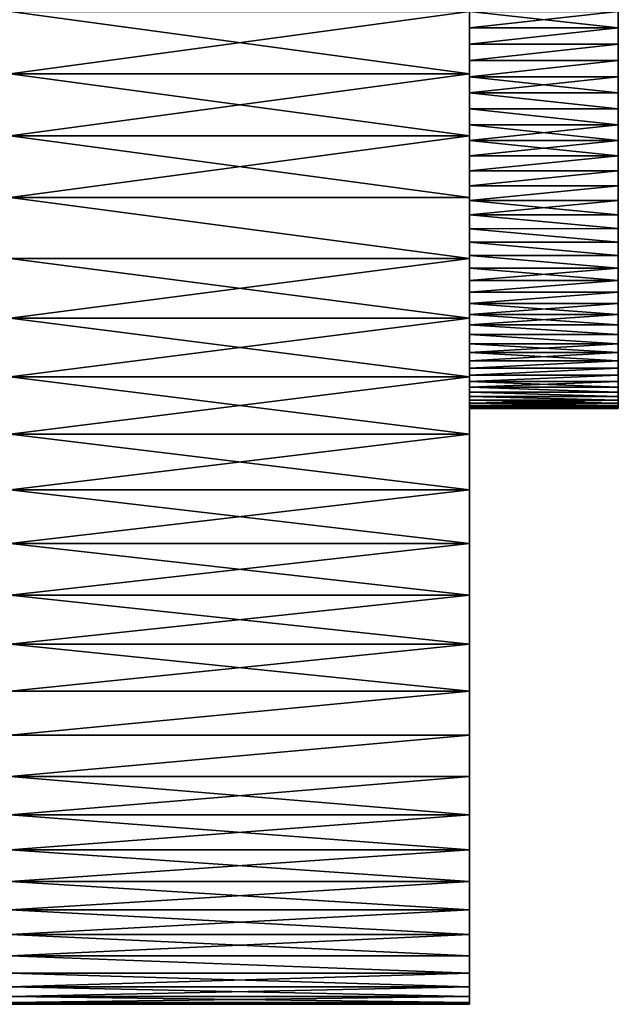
# Model space of a CAD drawing. Header units: metres. Extents: x -28 to 204, y -40 to 40.
# Tile 34 of 42: x 179 to 204, y -40 to 0. Entities that reach past the tile are written whole.
import ezdxf

# ---------------------------------------------------------------- set-up
doc = ezdxf.new("R2010")
doc.units = ezdxf.units.M
doc.layers.add('solid_SIPHO_KOMPL_SW0001', color=7, linetype='CONTINUOUS')

msp = doc.modelspace()

# ---------------------------------------------------------------- linework, layer by layer
at = {"layer": 'solid_SIPHO_KOMPL_SW0001'}
for points in [[(179, -2.511621, 137.921066), (197.5, -2.51411, 137.920837), (197.5, 0, 138)], [(179, -2.511621, 137.921066), (197.5, 0, 138), (179, 0, 138)], [(179, 0, 58), (197.5, 0, 58), (197.5, -2.51411, 58.079166)], [(179, -2.511621, 58.07893), (179, 0, 58), (197.5, -2.51411, 58.079166)], [(197.5, -0.663361, 113.986099), (203.5, -0.663611, 113.986053), (203.5, 0, 114)], [(197.5, -0.663361, 113.986099), (203.5, 0, 114), (197.5, 0, 114)], [(197.5, 0, 82), (203.5, 0, 82), (203.5, -0.663611, 82.013947)], [(197.5, 0, 82), (203.5, -0.663611, 82.013947), (197.5, -0.663361, 82.013901)], [(197.5, 0, 114), (197.5, 0, 138), (197.5, -2.51411, 137.920837)], [(197.5, -1.979393, 82.12291), (197.5, -2.51411, 58.079166), (197.5, 0, 58)], [(197.5, -1.323159, 82.054871), (197.5, -1.979393, 82.12291), (197.5, 0, 58)], [(197.5, -0.663361, 82.013901), (197.5, -1.323159, 82.054871), (197.5, 0, 58)], [(197.5, 0, 82), (197.5, -0.663361, 82.013901), (197.5, 0, 58)], [(203.5, -0.663611, 113.986053), (203.5, 0, 82), (203.5, 0, 114)], [(203.5, -0.663611, 113.986053), (203.5, -0.663611, 82.013947), (203.5, 0, 82)], [(197.5, -0.663361, 113.986099), (197.5, 0, 114), (197.5, -2.51411, 137.920837)], [(197.5, -0.663361, 82.013901), (203.5, -0.663611, 82.013947), (197.5, -1.323159, 82.054871)], [(197.5, -1.323159, 113.945129), (203.5, -0.663611, 113.986053), (197.5, -0.663361, 113.986099)], [(197.5, -1.323159, 113.945129), (197.5, -0.663361, 113.986099), (197.5, -2.51411, 137.920837)], [(197.5, -1.323159, 82.054871), (203.5, -0.663611, 82.013947), (203.5, -1.323532, 82.054932)], [(197.5, -1.323159, 113.945129), (203.5, -1.323532, 113.945068), (203.5, -0.663611, 113.986053)], [(203.5, -1.323532, 113.945068), (203.5, -1.323532, 82.054932), (203.5, -0.663611, 82.013947)], [(203.5, -0.663611, 113.986053), (203.5, -1.323532, 113.945068), (203.5, -0.663611, 82.013947)], [(197.5, -1.323159, 82.054871), (203.5, -1.323532, 82.054932), (197.5, -1.979393, 82.12291)], [(197.5, -1.979393, 113.87709), (203.5, -1.323532, 113.945068), (197.5, -1.323159, 113.945129)], [(197.5, -1.979393, 113.87709), (197.5, -1.323159, 113.945129), (197.5, -2.51411, 137.920837)], [(197.5, -1.979393, 82.12291), (203.5, -1.323532, 82.054932), (203.5, -1.979763, 82.122963)], [(197.5, -1.979393, 113.87709), (203.5, -1.979763, 113.877037), (203.5, -1.323532, 113.945068)], [(203.5, -1.979763, 113.877037), (203.5, -1.979763, 82.122963), (203.5, -1.323532, 82.054932)], [(203.5, -1.323532, 113.945068), (203.5, -1.979763, 113.877037), (203.5, -1.323532, 82.054932)], [(197.5, -1.979393, 82.12291), (203.5, -1.979763, 82.122963), (197.5, -2.63296, 82.218193)], [(197.5, -2.63296, 113.781807), (203.5, -1.979763, 113.877037), (197.5, -1.979393, 113.87709)], [(197.5, -1.979393, 82.12291), (197.5, -2.63296, 82.218193), (197.5, -2.51411, 58.079166)], [(197.5, -2.63296, 113.781807), (197.5, -1.979393, 113.87709), (197.5, -2.51411, 137.920837)], [(197.5, -2.63296, 82.218193), (203.5, -1.979763, 82.122963), (203.5, -2.633118, 82.218193)], [(197.5, -2.63296, 113.781807), (203.5, -2.633118, 113.781807), (203.5, -1.979763, 113.877037)], [(203.5, -2.633118, 113.781807), (203.5, -2.633118, 82.218193), (203.5, -1.979763, 82.122963)], [(203.5, -1.979763, 113.877037), (203.5, -2.633118, 113.781807), (203.5, -1.979763, 82.122963)], [(179, -2.511621, 58.07893), (197.5, -2.51411, 58.079166), (197.5, -5.012479, 58.31535)], [(179, -5.01333, 58.315411), (179, -2.511621, 58.07893), (197.5, -5.012479, 58.31535)], [(179, -2.511621, 137.921066), (179, -5.01333, 137.684586), (197.5, -2.51411, 137.920837)], [(179, -5.01333, 137.684586), (197.5, -5.012479, 137.684647), (197.5, -2.51411, 137.920837)], [(197.5, -4.564814, 82.665039), (197.5, -5.012479, 58.31535), (197.5, -2.51411, 58.079166)], [(197.5, -3.928195, 82.489723), (197.5, -4.564814, 82.665039), (197.5, -2.51411, 58.079166)], [(197.5, -3.28365, 82.340683), (197.5, -3.928195, 82.489723), (197.5, -2.51411, 58.079166)], [(197.5, -2.63296, 82.218193), (197.5, -3.28365, 82.340683), (197.5, -2.51411, 58.079166)], [(197.5, -2.63296, 113.781807), (197.5, -2.51411, 137.920837), (197.5, -5.012479, 137.684647)], [(197.5, -2.63296, 82.218193), (203.5, -2.633118, 82.218193), (203.5, -3.283407, 82.340591)], [(197.5, -2.63296, 82.218193), (203.5, -3.283407, 82.340591), (197.5, -3.28365, 82.340683)], [(197.5, -3.28365, 113.659317), (203.5, -2.633118, 113.781807), (197.5, -2.63296, 113.781807)], [(197.5, -3.28365, 113.659317), (197.5, -2.63296, 113.781807), (197.5, -5.012479, 137.684647)], [(197.5, -3.28365, 113.659317), (203.5, -3.283407, 113.659409), (203.5, -2.633118, 113.781807)], [(203.5, -3.283407, 113.659409), (203.5, -3.283407, 82.340591), (203.5, -2.633118, 82.218193)], [(203.5, -2.633118, 113.781807), (203.5, -3.283407, 113.659409), (203.5, -2.633118, 82.218193)], [(197.5, -3.28365, 82.340683), (203.5, -3.283407, 82.340591), (203.5, -3.92766, 82.489571)], [(197.5, -3.28365, 113.659317), (203.5, -3.92766, 113.510429), (203.5, -3.283407, 113.659409)], [(197.5, -3.28365, 82.340683), (203.5, -3.92766, 82.489571), (197.5, -3.928195, 82.489723)], [(197.5, -3.928195, 113.510277), (203.5, -3.92766, 113.510429), (197.5, -3.28365, 113.659317)], [(197.5, -3.928195, 113.510277), (197.5, -3.28365, 113.659317), (197.5, -5.012479, 137.684647)], [(203.5, -3.92766, 113.510429), (203.5, -3.92766, 82.489571), (203.5, -3.283407, 82.340591)], [(203.5, -3.283407, 113.659409), (203.5, -3.92766, 113.510429), (203.5, -3.283407, 82.340591)], [(197.5, -3.928195, 82.489723), (203.5, -3.92766, 82.489571), (203.5, -4.564372, 82.66494)], [(197.5, -3.928195, 113.510277), (203.5, -4.564372, 113.33506), (203.5, -3.92766, 113.510429)], [(197.5, -3.928195, 82.489723), (203.5, -4.564372, 82.66494), (197.5, -4.564814, 82.665039)], [(197.5, -4.564814, 113.334961), (203.5, -4.564372, 113.33506), (197.5, -3.928195, 113.510277)], [(197.5, -4.564814, 113.334961), (197.5, -3.928195, 113.510277), (197.5, -5.012479, 137.684647)], [(203.5, -4.564372, 113.33506), (203.5, -4.564372, 82.66494), (203.5, -3.92766, 82.489571)], [(203.5, -3.92766, 113.510429), (203.5, -4.564372, 113.33506), (203.5, -3.92766, 82.489571)], [(197.5, -4.564814, 82.665039), (203.5, -4.564372, 82.66494), (203.5, -5.195195, 82.867088)], [(197.5, -5.19523, 113.13295), (203.5, -5.195195, 113.132912), (203.5, -4.564372, 113.33506)], [(197.5, -5.19523, 113.13295), (203.5, -4.564372, 113.33506), (197.5, -4.564814, 113.334961)], [(197.5, -4.564814, 82.665039), (203.5, -5.195195, 82.867088), (197.5, -5.19523, 82.86705)], [(197.5, -4.564814, 82.665039), (197.5, -5.19523, 82.86705), (197.5, -5.012479, 58.31535)], [(197.5, -5.19523, 113.13295), (197.5, -4.564814, 113.334961), (197.5, -5.012479, 137.684647)], [(203.5, -5.195195, 113.132912), (203.5, -5.195195, 82.867088), (203.5, -4.564372, 82.66494)], [(203.5, -4.564372, 113.33506), (203.5, -5.195195, 113.132912), (203.5, -4.564372, 82.66494)], [(179, -5.01333, 58.315411), (197.5, -5.012479, 58.31535), (197.5, -7.495833, 58.708668)], [(179, -7.495253, 137.291489), (197.5, -7.495833, 137.291336), (197.5, -5.012479, 137.684647)], [(179, -5.01333, 137.684586), (179, -7.495253, 137.291489), (197.5, -5.012479, 137.684647)], [(179, -7.495253, 58.708511), (179, -5.01333, 58.315411), (197.5, -7.495833, 58.708668)], [(197.5, -7.027027, 83.625809), (197.5, -7.495833, 58.708668), (197.5, -5.012479, 58.31535)], [(197.5, -6.426616, 83.347435), (197.5, -7.027027, 83.625809), (197.5, -5.012479, 58.31535)], [(197.5, -5.816623, 83.094772), (197.5, -6.426616, 83.347435), (197.5, -5.012479, 58.31535)], [(197.5, -5.19523, 82.86705), (197.5, -5.816623, 83.094772), (197.5, -5.012479, 58.31535)], [(197.5, -5.19523, 113.13295), (197.5, -5.012479, 137.684647), (197.5, -7.495833, 137.291336)], [(197.5, -5.19523, 82.86705), (203.5, -5.195195, 82.867088), (203.5, -5.81699, 83.094933)], [(197.5, -5.816623, 112.905228), (203.5, -5.81699, 112.905067), (203.5, -5.195195, 113.132912)], [(197.5, -5.816623, 112.905228), (203.5, -5.195195, 113.132912), (197.5, -5.19523, 113.13295)], [(197.5, -5.19523, 82.86705), (203.5, -5.81699, 83.094933), (197.5, -5.816623, 83.094772)], [(197.5, -5.816623, 112.905228), (197.5, -5.19523, 113.13295), (197.5, -7.495833, 137.291336)], [(203.5, -5.81699, 112.905067), (203.5, -5.81699, 83.094933), (203.5, -5.195195, 82.867088)], [(203.5, -5.195195, 113.132912), (203.5, -5.81699, 112.905067), (203.5, -5.195195, 82.867088)], [(197.5, -5.816623, 83.094772), (203.5, -5.81699, 83.094933), (197.5, -6.426616, 83.347435)], [(197.5, -6.426616, 112.652565), (203.5, -5.81699, 112.905067), (197.5, -5.816623, 112.905228)], [(197.5, -6.426616, 112.652565), (197.5, -5.816623, 112.905228), (197.5, -7.495833, 137.291336)], [(197.5, -6.426616, 83.347435), (203.5, -5.81699, 83.094933), (203.5, -6.42709, 83.347633)], [(197.5, -6.426616, 112.652565), (203.5, -6.42709, 112.652367), (203.5, -5.81699, 112.905067)], [(203.5, -6.42709, 112.652367), (203.5, -6.42709, 83.347633), (203.5, -5.81699, 83.094933)], [(203.5, -5.81699, 112.905067), (203.5, -6.42709, 112.652367), (203.5, -5.81699, 83.094933)], [(197.5, -6.426616, 83.347435), (203.5, -6.42709, 83.347633), (197.5, -7.027027, 83.625809)], [(197.5, -7.027027, 112.374191), (203.5, -6.42709, 112.652367), (197.5, -6.426616, 112.652565)], [(197.5, -7.027027, 112.374191), (197.5, -6.426616, 112.652565), (197.5, -7.495833, 137.291336)], [(197.5, -7.027027, 83.625809), (203.5, -6.42709, 83.347633), (203.5, -7.027365, 83.625954)], [(197.5, -7.027027, 112.374191), (203.5, -7.027365, 112.374046), (203.5, -6.42709, 112.652367)], [(203.5, -7.027365, 112.374046), (203.5, -7.027365, 83.625954), (203.5, -6.42709, 83.347633)], [(203.5, -6.42709, 112.652367), (203.5, -7.027365, 112.374046), (203.5, -6.42709, 83.347633)], [(197.5, -7.027027, 83.625809), (203.5, -7.027365, 83.625954), (197.5, -7.615642, 83.928734)], [(197.5, -7.615642, 112.071266), (203.5, -7.027365, 112.374046), (197.5, -7.027027, 112.374191)], [(197.5, -7.027027, 83.625809), (197.5, -7.615642, 83.928734), (197.5, -7.495833, 58.708668)], [(197.5, -7.615642, 112.071266), (197.5, -7.027027, 112.374191), (197.5, -7.495833, 137.291336)], [(197.5, -7.615642, 83.928734), (203.5, -7.027365, 83.625954), (203.5, -7.615761, 83.928795)], [(197.5, -7.615642, 112.071266), (203.5, -7.615761, 112.071205), (203.5, -7.027365, 112.374046)], [(203.5, -7.615761, 112.071205), (203.5, -7.615761, 83.928795), (203.5, -7.027365, 83.625954)], [(203.5, -7.027365, 112.374046), (203.5, -7.615761, 112.071205), (203.5, -7.027365, 83.625954)], [(179, -7.495253, 58.708511), (197.5, -7.495833, 58.708668), (197.5, -9.947081, 59.256649)], [(179, -9.947596, 59.256672), (179, -7.495253, 58.708511), (197.5, -9.947081, 59.256649)], [(179, -7.495253, 137.291489), (197.5, -9.947081, 136.743347), (197.5, -7.495833, 137.291336)], [(179, -7.495253, 137.291489), (179, -9.947596, 136.743332), (197.5, -9.947081, 136.743347)], [(197.5, -9.82719, 85.373589), (197.5, -9.947081, 59.256649), (197.5, -7.495833, 58.708668)], [(197.5, -9.297638, 84.97879), (197.5, -9.82719, 85.373589), (197.5, -7.495833, 58.708668)], [(197.5, -8.75092, 84.605301), (197.5, -9.297638, 84.97879), (197.5, -7.495833, 58.708668)], [(197.5, -8.189771, 84.254921), (197.5, -8.75092, 84.605301), (197.5, -7.495833, 58.708668)], [(197.5, -7.615642, 83.928734), (197.5, -8.189771, 84.254921), (197.5, -7.495833, 58.708668)], [(197.5, -7.615642, 112.071266), (197.5, -7.495833, 137.291336), (197.5, -9.947081, 136.743347)], [(197.5, -7.615642, 83.928734), (203.5, -7.615761, 83.928795), (203.5, -8.18972, 84.25489)], [(197.5, -7.615642, 83.928734), (203.5, -8.18972, 84.25489), (197.5, -8.189771, 84.254921)], [(197.5, -8.189771, 111.745079), (203.5, -7.615761, 112.071205), (197.5, -7.615642, 112.071266)], [(197.5, -8.189771, 111.745079), (197.5, -7.615642, 112.071266), (197.5, -9.947081, 136.743347)], [(197.5, -8.189771, 111.745079), (203.5, -8.18972, 111.74511), (203.5, -7.615761, 112.071205)], [(203.5, -8.18972, 111.74511), (203.5, -8.18972, 84.25489), (203.5, -7.615761, 83.928795)], [(203.5, -7.615761, 112.071205), (203.5, -8.18972, 111.74511), (203.5, -7.615761, 83.928795)], [(197.5, -8.189771, 84.254921), (203.5, -8.18972, 84.25489), (203.5, -8.750686, 84.605125)], [(197.5, -8.189771, 111.745079), (203.5, -8.750686, 111.394875), (203.5, -8.18972, 111.74511)], [(197.5, -8.189771, 84.254921), (203.5, -8.750686, 84.605125), (197.5, -8.75092, 84.605301)], [(197.5, -8.75092, 111.394699), (203.5, -8.750686, 111.394875), (197.5, -8.189771, 111.745079)], [(197.5, -8.75092, 111.394699), (197.5, -8.189771, 111.745079), (197.5, -9.947081, 136.743347)], [(203.5, -8.750686, 111.394875), (203.5, -8.750686, 84.605125), (203.5, -8.18972, 84.25489)], [(203.5, -8.18972, 111.74511), (203.5, -8.750686, 111.394875), (203.5, -8.18972, 84.25489)], [(197.5, -8.75092, 84.605301), (203.5, -8.750686, 84.605125), (203.5, -9.297256, 84.9785)], [(197.5, -8.75092, 111.394699), (203.5, -9.297256, 111.0215), (203.5, -8.750686, 111.394875)], [(197.5, -8.75092, 84.605301), (203.5, -9.297256, 84.9785), (197.5, -9.297638, 84.97879)], [(197.5, -9.297638, 111.02121), (203.5, -9.297256, 111.0215), (197.5, -8.75092, 111.394699)], [(197.5, -9.297638, 111.02121), (197.5, -8.75092, 111.394699), (197.5, -9.947081, 136.743347)], [(203.5, -9.297256, 111.0215), (203.5, -9.297256, 84.9785), (203.5, -8.750686, 84.605125)], [(203.5, -8.750686, 111.394875), (203.5, -9.297256, 111.0215), (203.5, -8.750686, 84.605125)], [(197.5, -9.297638, 84.97879), (203.5, -9.297256, 84.9785), (203.5, -9.826807, 85.373299)], [(197.5, -9.297638, 111.02121), (203.5, -9.826807, 110.626701), (203.5, -9.297256, 111.0215)], [(197.5, -9.297638, 84.97879), (203.5, -9.826807, 85.373299), (197.5, -9.82719, 85.373589)], [(197.5, -9.82719, 110.626411), (203.5, -9.826807, 110.626701), (197.5, -9.297638, 111.02121)], [(197.5, -9.82719, 110.626411), (197.5, -9.297638, 111.02121), (197.5, -9.947081, 136.743347)], [(203.5, -9.826807, 110.626701), (203.5, -9.826807, 85.373299), (203.5, -9.297256, 84.9785)], [(203.5, -9.297256, 111.0215), (203.5, -9.826807, 110.626701), (203.5, -9.297256, 84.9785)], [(197.5, -9.82719, 85.373589), (203.5, -9.826807, 85.373299), (203.5, -10.340317, 85.790436)], [(197.5, -9.82719, 110.626411), (203.5, -10.340317, 110.209564), (203.5, -9.826807, 110.626701)], [(197.5, -9.82719, 85.373589), (203.5, -10.340317, 85.790436), (197.5, -10.340446, 85.790489)], [(197.5, -10.340446, 110.209511), (203.5, -10.340317, 110.209564), (197.5, -9.82719, 110.626411)], [(197.5, -9.82719, 85.373589), (197.5, -10.340446, 85.790489), (197.5, -9.947081, 59.256649)], [(197.5, -10.340446, 110.209511), (197.5, -9.82719, 110.626411), (197.5, -9.947081, 136.743347)], [(203.5, -10.340317, 110.209564), (203.5, -10.340317, 85.790436), (203.5, -9.826807, 85.373299)], [(203.5, -9.826807, 110.626701), (203.5, -10.340317, 110.209564), (203.5, -9.826807, 85.373299)], [(179, -9.947596, 59.256672), (197.5, -9.947081, 59.256649), (197.5, -12.360565, 59.957703)], [(179, -12.36068, 136.042267), (197.5, -12.360565, 136.042297), (197.5, -9.947081, 136.743347)], [(179, -9.947596, 136.743332), (179, -12.36068, 136.042267), (197.5, -9.947081, 136.743347)], [(179, -12.36068, 59.957741), (179, -9.947596, 59.256672), (197.5, -12.360565, 59.957703)], [(197.5, -12.20951, 87.659554), (197.5, -12.360565, 59.957703), (197.5, -9.947081, 59.256649)], [(197.5, -11.771199, 87.1632), (197.5, -12.20951, 87.659554), (197.5, -9.947081, 59.256649)], [(197.5, -11.313708, 86.686295), (197.5, -11.771199, 87.1632), (197.5, -9.947081, 59.256649)], [(197.5, -10.836801, 86.228798), (197.5, -11.313708, 86.686295), (197.5, -9.947081, 59.256649)], [(197.5, -10.340446, 85.790489), (197.5, -10.836801, 86.228798), (197.5, -9.947081, 59.256649)], [(197.5, -10.340446, 110.209511), (197.5, -9.947081, 136.743347), (197.5, -12.360565, 136.042297)], [(197.5, -10.340446, 85.790489), (203.5, -10.340317, 85.790436), (203.5, -10.837018, 86.22905)], [(197.5, -10.836801, 109.771202), (203.5, -10.837018, 109.77095), (203.5, -10.340317, 110.209564)], [(197.5, -10.836801, 109.771202), (203.5, -10.340317, 110.209564), (197.5, -10.340446, 110.209511)], [(197.5, -10.340446, 85.790489), (203.5, -10.837018, 86.22905), (197.5, -10.836801, 86.228798)], [(197.5, -10.836801, 109.771202), (197.5, -10.340446, 110.209511), (197.5, -12.360565, 136.042297)], [(203.5, -10.837018, 109.77095), (203.5, -10.837018, 86.22905), (203.5, -10.340317, 85.790436)], [(203.5, -10.340317, 110.209564), (203.5, -10.837018, 109.77095), (203.5, -10.340317, 85.790436)], [(197.5, -10.836801, 86.228798), (203.5, -10.837018, 86.22905), (197.5, -11.313708, 86.686295)], [(197.5, -11.313708, 109.313705), (203.5, -10.837018, 109.77095), (197.5, -10.836801, 109.771202)], [(197.5, -11.313708, 109.313705), (197.5, -10.836801, 109.771202), (197.5, -12.360565, 136.042297)], [(197.5, -11.313708, 86.686295), (203.5, -10.837018, 86.22905), (203.5, -11.314116, 86.686699)], [(197.5, -11.313708, 109.313705), (203.5, -11.314116, 109.313301), (203.5, -10.837018, 109.77095)], [(203.5, -11.314116, 109.313301), (203.5, -11.314116, 86.686699), (203.5, -10.837018, 86.22905)], [(203.5, -10.837018, 109.77095), (203.5, -11.314116, 109.313301), (203.5, -10.837018, 86.22905)], [(197.5, -11.313708, 86.686295), (203.5, -11.314116, 86.686699), (197.5, -11.771199, 87.1632)], [(197.5, -11.771199, 108.8368), (203.5, -11.314116, 109.313301), (197.5, -11.313708, 109.313705)], [(197.5, -11.771199, 108.8368), (197.5, -11.313708, 109.313705), (197.5, -12.360565, 136.042297)], [(197.5, -11.771199, 87.1632), (203.5, -11.314116, 86.686699), (203.5, -11.771485, 87.16346)], [(197.5, -11.771199, 108.8368), (203.5, -11.771485, 108.83654), (203.5, -11.314116, 109.313301)], [(203.5, -11.771485, 108.83654), (203.5, -11.771485, 87.16346), (203.5, -11.314116, 86.686699)], [(203.5, -11.314116, 109.313301), (203.5, -11.771485, 108.83654), (203.5, -11.314116, 86.686699)], [(197.5, -11.771199, 87.1632), (203.5, -11.771485, 87.16346), (203.5, -12.20952, 87.659508)], [(197.5, -11.771199, 87.1632), (203.5, -12.20952, 87.659508), (197.5, -12.20951, 87.659554)], [(197.5, -12.20951, 108.340446), (203.5, -11.771485, 108.83654), (197.5, -11.771199, 108.8368)], [(197.5, -12.20951, 108.340446), (197.5, -11.771199, 108.8368), (197.5, -12.360565, 136.042297)], [(197.5, -12.20951, 108.340446), (203.5, -12.20952, 108.340492), (203.5, -11.771485, 108.83654)], [(203.5, -12.20952, 108.340492), (203.5, -12.20952, 87.659508), (203.5, -11.771485, 87.16346)], [(203.5, -11.771485, 108.83654), (203.5, -12.20952, 108.340492), (203.5, -11.771485, 87.16346)], [(197.5, -12.20951, 87.659554), (203.5, -12.20952, 87.659508), (203.5, -12.626204, 88.172539)], [(197.5, -12.20951, 87.659554), (203.5, -12.626204, 88.172539), (197.5, -12.626409, 88.172813)], [(197.5, -12.626409, 107.827187), (203.5, -12.20952, 108.340492), (197.5, -12.20951, 108.340446)], [(197.5, -12.20951, 87.659554), (197.5, -12.626409, 88.172813), (197.5, -12.360565, 59.957703)], [(197.5, -12.626409, 107.827187), (197.5, -12.20951, 108.340446), (197.5, -12.360565, 136.042297)], [(197.5, -12.626409, 107.827187), (203.5, -12.626204, 107.827461), (203.5, -12.20952, 108.340492)], [(203.5, -12.626204, 107.827461), (203.5, -12.626204, 88.172539), (203.5, -12.20952, 87.659508)], [(203.5, -12.20952, 108.340492), (203.5, -12.626204, 107.827461), (203.5, -12.20952, 87.659508)], [(179, -12.36068, 59.957741), (197.5, -12.360565, 59.957703), (197.5, -14.7252, 60.809139)], [(179, -14.724982, 135.191055), (197.5, -14.7252, 135.190857), (197.5, -12.360565, 136.042297)], [(179, -12.36068, 136.042267), (179, -14.724982, 135.191055), (197.5, -12.360565, 136.042297)], [(179, -14.724982, 60.808941), (179, -12.36068, 59.957741), (197.5, -14.7252, 60.809139)], [(197.5, -14.652563, 91.573387), (197.5, -14.7252, 60.809139), (197.5, -12.360565, 59.957703)], [(197.5, -14.374192, 90.972977), (197.5, -14.652563, 91.573387), (197.5, -12.360565, 59.957703)], [(197.5, -14.071263, 90.384361), (197.5, -14.374192, 90.972977), (197.5, -12.360565, 59.957703)], [(197.5, -13.745077, 89.810226), (197.5, -14.071263, 90.384361), (197.5, -12.360565, 59.957703)], [(197.5, -13.394702, 89.249077), (197.5, -13.745077, 89.810226), (197.5, -12.360565, 59.957703)], [(197.5, -13.021206, 88.702362), (197.5, -13.394702, 89.249077), (197.5, -12.360565, 59.957703)], [(197.5, -12.626409, 88.172813), (197.5, -13.021206, 88.702362), (197.5, -12.360565, 59.957703)], [(197.5, -12.626409, 107.827187), (197.5, -12.360565, 136.042297), (197.5, -14.7252, 135.190857)], [(197.5, -12.626409, 88.172813), (203.5, -12.626204, 88.172539), (203.5, -13.020987, 88.70208)], [(197.5, -12.626409, 107.827187), (203.5, -13.020987, 107.29792), (203.5, -12.626204, 107.827461)], [(197.5, -12.626409, 88.172813), (203.5, -13.020987, 88.70208), (197.5, -13.021206, 88.702362)], [(197.5, -13.021206, 107.297638), (203.5, -13.020987, 107.29792), (197.5, -12.626409, 107.827187)], [(197.5, -13.021206, 107.297638), (197.5, -12.626409, 107.827187), (197.5, -14.7252, 135.190857)], [(203.5, -13.020987, 107.29792), (203.5, -13.020987, 88.70208), (203.5, -12.626204, 88.172539)], [(203.5, -12.626204, 107.827461), (203.5, -13.020987, 107.29792), (203.5, -12.626204, 88.172539)], [(197.5, -13.021206, 88.702362), (203.5, -13.020987, 88.70208), (203.5, -13.394572, 89.248909)], [(197.5, -13.021206, 107.297638), (203.5, -13.394572, 106.751091), (203.5, -13.020987, 107.29792)], [(197.5, -13.021206, 88.702362), (203.5, -13.394572, 89.248909), (197.5, -13.394702, 89.249077)], [(197.5, -13.394702, 106.750923), (203.5, -13.394572, 106.751091), (197.5, -13.021206, 107.297638)], [(197.5, -13.394702, 106.750923), (197.5, -13.021206, 107.297638), (197.5, -14.7252, 135.190857)], [(203.5, -13.394572, 106.751091), (203.5, -13.394572, 89.248909), (203.5, -13.020987, 88.70208)], [(203.5, -13.020987, 107.29792), (203.5, -13.394572, 106.751091), (203.5, -13.020987, 88.70208)], [(197.5, -13.394702, 89.249077), (203.5, -13.394572, 89.248909), (203.5, -13.745053, 89.810196)], [(197.5, -13.745077, 106.189774), (203.5, -13.745053, 106.189804), (203.5, -13.394572, 106.751091)], [(197.5, -13.745077, 106.189774), (203.5, -13.394572, 106.751091), (197.5, -13.394702, 106.750923)], [(197.5, -13.394702, 89.249077), (203.5, -13.745053, 89.810196), (197.5, -13.745077, 89.810226)], [(197.5, -13.745077, 106.189774), (197.5, -13.394702, 106.750923), (197.5, -14.7252, 135.190857)], [(203.5, -13.745053, 106.189804), (203.5, -13.745053, 89.810196), (203.5, -13.394572, 89.248909)], [(203.5, -13.394572, 106.751091), (203.5, -13.745053, 106.189804), (203.5, -13.394572, 89.248909)], [(197.5, -13.745077, 89.810226), (203.5, -13.745053, 89.810196), (203.5, -14.071305, 90.384445)], [(197.5, -14.071263, 105.615639), (203.5, -14.071305, 105.615555), (203.5, -13.745053, 106.189804)], [(197.5, -14.071263, 105.615639), (203.5, -13.745053, 106.189804), (197.5, -13.745077, 106.189774)], [(197.5, -13.745077, 89.810226), (203.5, -14.071305, 90.384445), (197.5, -14.071263, 90.384361)], [(197.5, -14.071263, 105.615639), (197.5, -13.745077, 106.189774), (197.5, -14.7252, 135.190857)], [(203.5, -14.071305, 105.615555), (203.5, -14.071305, 90.384445), (203.5, -13.745053, 89.810196)], [(203.5, -13.745053, 106.189804), (203.5, -14.071305, 105.615555), (203.5, -13.745053, 89.810196)], [(197.5, -14.071263, 90.384361), (203.5, -14.071305, 90.384445), (197.5, -14.374192, 90.972977)], [(197.5, -14.374192, 105.027023), (203.5, -14.071305, 105.615555), (197.5, -14.071263, 105.615639)], [(197.5, -14.374192, 105.027023), (197.5, -14.071263, 105.615639), (197.5, -14.7252, 135.190857)], [(197.5, -14.374192, 90.972977), (203.5, -14.071305, 90.384445), (203.5, -14.374297, 90.973228)], [(197.5, -14.374192, 105.027023), (203.5, -14.374297, 105.026772), (203.5, -14.071305, 105.615555)], [(203.5, -14.374297, 105.026772), (203.5, -14.374297, 90.973228), (203.5, -14.071305, 90.384445)], [(203.5, -14.071305, 105.615555), (203.5, -14.374297, 105.026772), (203.5, -14.071305, 90.384445)], [(197.5, -14.374192, 90.972977), (203.5, -14.374297, 90.973228), (197.5, -14.652563, 91.573387)], [(197.5, -14.652563, 104.426613), (203.5, -14.374297, 105.026772), (197.5, -14.374192, 105.027023)], [(197.5, -14.652563, 104.426613), (197.5, -14.374192, 105.027023), (197.5, -14.7252, 135.190857)], [(197.5, -14.652563, 91.573387), (203.5, -14.374297, 90.973228), (203.5, -14.652704, 91.57373)], [(197.5, -14.652563, 104.426613), (203.5, -14.652704, 104.42627), (203.5, -14.374297, 105.026772)], [(197.5, -14.652563, 91.573387), (203.5, -14.652704, 91.57373), (197.5, -14.905231, 92.18338)], [(197.5, -14.905231, 103.81662), (203.5, -14.652704, 104.42627), (197.5, -14.652563, 104.426613)], [(197.5, -14.652563, 91.573387), (197.5, -14.905231, 92.18338), (197.5, -14.7252, 60.809139)], [(197.5, -14.905231, 103.81662), (197.5, -14.652563, 104.426613), (197.5, -14.7252, 135.190857)], [(197.5, -14.905231, 92.18338), (203.5, -14.652704, 91.57373), (203.5, -14.905342, 92.183617)], [(197.5, -14.905231, 103.81662), (203.5, -14.905342, 103.816383), (203.5, -14.652704, 104.42627)], [(203.5, -14.652704, 104.42627), (203.5, -14.652704, 91.57373), (203.5, -14.374297, 90.973228)], [(203.5, -14.374297, 105.026772), (203.5, -14.652704, 104.42627), (203.5, -14.374297, 90.973228)], [(203.5, -14.905342, 103.816383), (203.5, -14.905342, 92.183617), (203.5, -14.652704, 91.57373)], [(203.5, -14.652704, 104.42627), (203.5, -14.905342, 103.816383), (203.5, -14.652704, 91.57373)], [(179, -14.724982, 60.808941), (197.5, -14.7252, 60.809139), (197.5, -17.030436, 61.806622)], [(179, -17.031172, 61.806919), (179, -14.724982, 60.808941), (197.5, -17.030436, 61.806622)], [(179, -14.724982, 135.191055), (179, -17.031172, 134.193085), (197.5, -14.7252, 135.190857)], [(179, -17.031172, 134.193085), (197.5, -17.030436, 134.193375), (197.5, -14.7252, 135.190857)], [(197.5, -15.98627, 97.339279), (197.5, -17.030436, 61.806622), (197.5, -14.7252, 60.809139)], [(197.5, -15.945227, 96.678375), (197.5, -15.98627, 97.339279), (197.5, -14.7252, 60.809139)], [(197.5, -15.877092, 96.020653), (197.5, -15.945227, 96.678375), (197.5, -14.7252, 60.809139)], [(197.5, -15.781806, 95.367043), (197.5, -15.877092, 96.020653), (197.5, -14.7252, 60.809139)], [(197.5, -15.65932, 94.716347), (197.5, -15.781806, 95.367043), (197.5, -14.7252, 60.809139)], [(197.5, -15.51028, 94.071808), (197.5, -15.65932, 94.716347), (197.5, -14.7252, 60.809139)], [(197.5, -15.334957, 93.435188), (197.5, -15.51028, 94.071808), (197.5, -14.7252, 60.809139)], [(197.5, -15.132947, 92.804771), (197.5, -15.334957, 93.435188), (197.5, -14.7252, 60.809139)], [(197.5, -14.905231, 92.18338), (197.5, -15.132947, 92.804771), (197.5, -14.7252, 60.809139)], [(197.5, -14.905231, 103.81662), (197.5, -14.7252, 135.190857), (197.5, -17.030436, 134.193375)], [(197.5, -14.905231, 92.18338), (203.5, -14.905342, 92.183617), (203.5, -15.132947, 92.804649)], [(197.5, -14.905231, 92.18338), (203.5, -15.132947, 92.804649), (197.5, -15.132947, 92.804771)], [(197.5, -15.132947, 103.195229), (203.5, -14.905342, 103.816383), (197.5, -14.905231, 103.81662)], [(197.5, -15.132947, 103.195229), (197.5, -14.905231, 103.81662), (197.5, -17.030436, 134.193375)], [(197.5, -15.132947, 103.195229), (203.5, -15.132947, 103.195351), (203.5, -14.905342, 103.816383)], [(203.5, -15.132947, 103.195351), (203.5, -15.132947, 92.804649), (203.5, -14.905342, 92.183617)], [(203.5, -14.905342, 103.816383), (203.5, -15.132947, 103.195351), (203.5, -14.905342, 92.183617)], [(197.5, -15.132947, 92.804771), (203.5, -15.132947, 92.804649), (203.5, -15.334844, 93.434708)], [(197.5, -15.132947, 92.804771), (203.5, -15.334844, 93.434708), (197.5, -15.334957, 93.435188)], [(197.5, -15.132947, 103.195229), (203.5, -15.334844, 102.565292), (203.5, -15.132947, 103.195351)], [(197.5, -15.334957, 102.564812), (203.5, -15.334844, 102.565292), (197.5, -15.132947, 103.195229)], [(197.5, -15.334957, 102.564812), (197.5, -15.132947, 103.195229), (197.5, -17.030436, 134.193375)], [(197.5, -15.334957, 93.435188), (203.5, -15.334844, 93.434708), (203.5, -15.510134, 94.071289)], [(197.5, -15.334957, 102.564812), (203.5, -15.510134, 101.928711), (203.5, -15.334844, 102.565292)], [(197.5, -15.334957, 93.435188), (203.5, -15.510134, 94.071289), (197.5, -15.51028, 94.071808)], [(197.5, -15.51028, 101.928192), (203.5, -15.510134, 101.928711), (197.5, -15.334957, 102.564812)], [(197.5, -15.51028, 101.928192), (197.5, -15.334957, 102.564812), (197.5, -17.030436, 134.193375)], [(203.5, -15.334844, 102.565292), (203.5, -15.334844, 93.434708), (203.5, -15.132947, 92.804649)], [(203.5, -15.132947, 103.195351), (203.5, -15.334844, 102.565292), (203.5, -15.132947, 92.804649)], [(203.5, -15.510134, 101.928711), (203.5, -15.510134, 94.071289), (203.5, -15.334844, 93.434708)], [(203.5, -15.334844, 102.565292), (203.5, -15.510134, 101.928711), (203.5, -15.334844, 93.434708)], [(197.5, -15.51028, 94.071808), (203.5, -15.510134, 94.071289), (203.5, -15.65924, 94.716179)], [(197.5, -15.51028, 101.928192), (203.5, -15.65924, 101.283821), (203.5, -15.510134, 101.928711)], [(197.5, -15.51028, 94.071808), (203.5, -15.65924, 94.716179), (197.5, -15.65932, 94.716347)], [(197.5, -15.65932, 101.283653), (203.5, -15.65924, 101.283821), (197.5, -15.51028, 101.928192)], [(197.5, -15.65932, 101.283653), (197.5, -15.51028, 101.928192), (197.5, -17.030436, 134.193375)], [(197.5, -15.65932, 94.716347), (203.5, -15.65924, 94.716179), (203.5, -15.781822, 95.367325)], [(197.5, -15.781806, 100.632957), (203.5, -15.781822, 100.632675), (203.5, -15.65924, 101.283821)], [(197.5, -15.781806, 100.632957), (203.5, -15.65924, 101.283821), (197.5, -15.65932, 101.283653)], [(197.5, -15.65932, 94.716347), (203.5, -15.781822, 95.367325), (197.5, -15.781806, 95.367043)], [(197.5, -15.781806, 100.632957), (197.5, -15.65932, 101.283653), (197.5, -17.030436, 134.193375)], [(197.5, -15.781806, 95.367043), (203.5, -15.781822, 95.367325), (197.5, -15.877092, 96.020653)], [(197.5, -15.877092, 99.979347), (203.5, -15.781822, 100.632675), (197.5, -15.781806, 100.632957)], [(197.5, -15.877092, 99.979347), (197.5, -15.781806, 100.632957), (197.5, -17.030436, 134.193375)], [(197.5, -15.877092, 96.020653), (203.5, -15.781822, 95.367325), (203.5, -15.877161, 96.021164)], [(197.5, -15.877092, 99.979347), (203.5, -15.877161, 99.978836), (203.5, -15.781822, 100.632675)], [(203.5, -15.65924, 101.283821), (203.5, -15.65924, 94.716179), (203.5, -15.510134, 94.071289)], [(203.5, -15.510134, 101.928711), (203.5, -15.65924, 101.283821), (203.5, -15.510134, 94.071289)], [(203.5, -15.781822, 100.632675), (203.5, -15.781822, 95.367325), (203.5, -15.65924, 94.716179)], [(203.5, -15.65924, 101.283821), (203.5, -15.781822, 100.632675), (203.5, -15.65924, 94.716179)], [(203.5, -15.877161, 99.978836), (203.5, -15.877161, 96.021164), (203.5, -15.781822, 95.367325)], [(203.5, -15.781822, 100.632675), (203.5, -15.877161, 99.978836), (203.5, -15.781822, 95.367325)], [(197.5, -15.877092, 96.020653), (203.5, -15.877161, 96.021164), (197.5, -15.945227, 96.678375)], [(197.5, -15.945227, 99.321625), (203.5, -15.877161, 99.978836), (197.5, -15.877092, 99.979347)], [(197.5, -15.945227, 99.321625), (197.5, -15.877092, 99.979347), (197.5, -17.030436, 134.193375)], [(197.5, -15.945227, 96.678375), (203.5, -15.877161, 96.021164), (203.5, -15.945283, 96.678802)], [(197.5, -15.945227, 99.321625), (203.5, -15.945283, 99.321198), (203.5, -15.877161, 99.978836)], [(197.5, -15.945227, 96.678375), (203.5, -15.945283, 96.678802), (197.5, -15.98627, 97.339279)], [(197.5, -15.98627, 98.660721), (203.5, -15.945283, 99.321198), (197.5, -15.945227, 99.321625)], [(197.5, -15.98627, 98.660721), (197.5, -15.945227, 99.321625), (197.5, -17.030436, 134.193375)], [(197.5, -15.98627, 97.339279), (203.5, -15.945283, 96.678802), (203.5, -15.98629, 97.339493)], [(197.5, -15.98627, 98.660721), (203.5, -15.98629, 98.660507), (203.5, -15.945283, 99.321198)], [(197.5, -15.98627, 97.339279), (203.5, -15.98629, 97.339493), (203.5, -16, 98)], [(197.5, -15.98627, 97.339279), (203.5, -16, 98), (197.5, -16, 98)], [(197.5, -16, 98), (203.5, -15.98629, 98.660507), (197.5, -15.98627, 98.660721)], [(197.5, -15.98627, 97.339279), (197.5, -17.030436, 134.193375), (197.5, -17.030436, 61.806622)], [(197.5, -16, 98), (197.5, -15.98627, 98.660721), (197.5, -17.030436, 134.193375)], [(197.5, -15.98627, 97.339279), (197.5, -16, 98), (197.5, -17.030436, 134.193375)], [(197.5, -16, 98), (203.5, -16, 98), (203.5, -15.98629, 98.660507)], [(203.5, -15.945283, 99.321198), (203.5, -15.945283, 96.678802), (203.5, -15.877161, 96.021164)], [(203.5, -15.877161, 99.978836), (203.5, -15.945283, 99.321198), (203.5, -15.877161, 96.021164)], [(203.5, -15.98629, 98.660507), (203.5, -15.98629, 97.339493), (203.5, -15.945283, 96.678802)], [(203.5, -15.945283, 99.321198), (203.5, -15.98629, 98.660507), (203.5, -15.945283, 96.678802)], [(203.5, -15.98629, 98.660507), (203.5, -16, 98), (203.5, -15.98629, 97.339493)], [(179, -17.031172, 61.806919), (197.5, -17.030436, 61.806622), (197.5, -19.270758, 62.94812)], [(179, -19.270147, 133.052261), (197.5, -19.270758, 133.05188), (197.5, -17.030436, 134.193375)], [(179, -17.031172, 134.193085), (179, -19.270147, 133.052261), (197.5, -17.030436, 134.193375)], [(179, -19.270147, 62.947731), (179, -17.031172, 61.806919), (197.5, -19.270758, 62.94812)], [(197.5, -19.270758, 133.05188), (197.5, -19.270758, 62.94812), (197.5, -17.030436, 61.806622)], [(197.5, -17.030436, 134.193375), (197.5, -19.270758, 133.05188), (197.5, -17.030436, 61.806622)], [(179, -19.270147, 62.947731), (197.5, -19.270758, 62.94812), (197.5, -21.43273, 64.226791)], [(179, -21.433071, 64.226883), (179, -19.270147, 62.947731), (197.5, -21.43273, 64.226791)], [(179, -19.270147, 133.052261), (179, -21.433071, 131.773117), (197.5, -19.270758, 133.05188)], [(179, -21.433071, 131.773117), (197.5, -21.43273, 131.773209), (197.5, -19.270758, 133.05188)], [(197.5, -21.43273, 131.773209), (197.5, -21.43273, 64.226791), (197.5, -19.270758, 62.94812)], [(197.5, -19.270758, 133.05188), (197.5, -21.43273, 131.773209), (197.5, -19.270758, 62.94812)], [(179, -21.433071, 64.226883), (197.5, -21.43273, 64.226791), (197.5, -23.511465, 65.639359)], [(179, -23.51141, 130.360687), (197.5, -23.511465, 130.360641), (197.5, -21.43273, 131.773209)], [(179, -21.433071, 131.773117), (179, -23.51141, 130.360687), (197.5, -21.43273, 131.773209)], [(179, -23.51141, 65.63932), (179, -21.433071, 64.226883), (197.5, -23.511465, 65.639359)], [(197.5, -23.511465, 130.360641), (197.5, -23.511465, 65.639359), (197.5, -21.43273, 64.226791)], [(197.5, -21.43273, 131.773209), (197.5, -23.511465, 130.360641), (197.5, -21.43273, 64.226791)], [(179, -23.51141, 65.63932), (197.5, -23.511465, 65.639359), (197.5, -25.497257, 67.179848)], [(179, -25.49696, 67.179474), (179, -23.51141, 65.63932), (197.5, -25.497257, 67.179848)], [(179, -23.51141, 130.360687), (179, -25.49696, 128.820526), (197.5, -23.511465, 130.360641)], [(179, -25.49696, 128.820526), (197.5, -25.497257, 128.820145), (197.5, -23.511465, 130.360641)], [(197.5, -25.497257, 128.820145), (197.5, -25.497257, 67.179848), (197.5, -23.511465, 65.639359)], [(197.5, -23.511465, 130.360641), (197.5, -25.497257, 128.820145), (197.5, -23.511465, 65.639359)], [(179, -25.49696, 67.179474), (197.5, -25.497257, 67.179848), (197.5, -27.381409, 68.840874)], [(179, -27.381884, 68.841255), (179, -25.49696, 67.179474), (197.5, -27.381409, 68.840874)], [(179, -25.49696, 128.820526), (179, -27.381884, 127.158745), (197.5, -25.497257, 128.820145)], [(179, -27.381884, 127.158745), (197.5, -27.381409, 127.159126), (197.5, -25.497257, 128.820145)], [(197.5, -27.381409, 127.159126), (197.5, -27.381409, 68.840874), (197.5, -25.497257, 67.179848)], [(197.5, -25.497257, 128.820145), (197.5, -27.381409, 127.159126), (197.5, -25.497257, 67.179848)], [(179, -29.158745, 70.618118), (197.5, -27.381409, 68.840874), (197.5, -29.159309, 70.618782)], [(179, -29.158745, 70.618118), (179, -27.381884, 68.841255), (197.5, -27.381409, 68.840874)], [(179, -29.158745, 125.381882), (197.5, -29.159309, 125.381218), (197.5, -27.381409, 127.159126)], [(179, -27.381884, 127.158745), (179, -29.158745, 125.381882), (197.5, -27.381409, 127.159126)], [(197.5, -29.159309, 125.381218), (197.5, -29.159309, 70.618782), (197.5, -27.381409, 68.840874)], [(197.5, -27.381409, 127.159126), (197.5, -29.159309, 125.381218), (197.5, -27.381409, 68.840874)], [(179, -30.82053, 72.503044), (179, -29.158745, 70.618118), (197.5, -29.159309, 70.618782)], [(179, -29.158745, 125.381882), (179, -30.82053, 123.496956), (197.5, -29.159309, 125.381218)], [(179, -30.82053, 72.503044), (197.5, -29.159309, 70.618782), (197.5, -30.820299, 72.502922)], [(179, -30.82053, 123.496956), (197.5, -30.820299, 123.497078), (197.5, -29.159309, 125.381218)], [(197.5, -30.820299, 123.497078), (197.5, -30.820299, 72.502922), (197.5, -29.159309, 70.618782)], [(197.5, -29.159309, 125.381218), (197.5, -30.820299, 123.497078), (197.5, -29.159309, 70.618782)], [(179, -30.82053, 72.503044), (197.5, -30.820299, 72.502922), (197.5, -32.360741, 74.48867)], [(179, -32.36068, 121.511414), (197.5, -32.360741, 121.51133), (197.5, -30.820299, 123.497078)], [(179, -30.82053, 123.496956), (179, -32.36068, 121.511414), (197.5, -30.820299, 123.497078)], [(179, -32.36068, 74.488586), (179, -30.82053, 72.503044), (197.5, -32.360741, 74.48867)], [(197.5, -32.360741, 121.51133), (197.5, -32.360741, 74.48867), (197.5, -30.820299, 72.502922)], [(197.5, -30.820299, 123.497078), (197.5, -32.360741, 121.51133), (197.5, -30.820299, 72.502922)], [(179, -32.36068, 74.488586), (197.5, -32.360741, 74.48867), (197.5, -33.773251, 76.567329)], [(179, -33.773117, 76.566925), (179, -32.36068, 74.488586), (197.5, -33.773251, 76.567329)], [(179, -32.36068, 121.511414), (179, -33.773117, 119.433075), (197.5, -32.360741, 121.51133)], [(179, -33.773117, 119.433075), (197.5, -33.773251, 119.432671), (197.5, -32.360741, 121.51133)], [(197.5, -33.773251, 119.432671), (197.5, -33.773251, 76.567329), (197.5, -32.360741, 74.48867)], [(197.5, -32.360741, 121.51133), (197.5, -33.773251, 119.432671), (197.5, -32.360741, 74.48867)], [(179, -33.773117, 76.566925), (197.5, -33.773251, 76.567329), (197.5, -35.051861, 78.72921)], [(179, -35.052269, 78.729851), (179, -33.773117, 76.566925), (197.5, -35.051861, 78.72921)], [(179, -33.773117, 119.433075), (179, -35.052269, 117.270149), (197.5, -33.773251, 119.432671)], [(179, -35.052269, 117.270149), (197.5, -35.051861, 117.27079), (197.5, -33.773251, 119.432671)], [(197.5, -35.051861, 117.27079), (197.5, -35.051861, 78.72921), (197.5, -33.773251, 76.567329)], [(197.5, -33.773251, 119.432671), (197.5, -35.051861, 117.27079), (197.5, -33.773251, 76.567329)], [(179, -35.052269, 78.729851), (197.5, -35.051861, 78.72921), (197.5, -36.193317, 80.969437)], [(179, -36.193081, 115.031174), (197.5, -36.193317, 115.030563), (197.5, -35.051861, 117.27079)], [(179, -35.052269, 117.270149), (179, -36.193081, 115.031174), (197.5, -35.051861, 117.27079)], [(179, -36.193081, 80.968826), (179, -35.052269, 78.729851), (197.5, -36.193317, 80.969437)], [(197.5, -36.193317, 115.030563), (197.5, -36.193317, 80.969437), (197.5, -35.051861, 78.72921)], [(197.5, -35.051861, 117.27079), (197.5, -36.193317, 115.030563), (197.5, -35.051861, 78.72921)], [(179, -36.193081, 80.968826), (197.5, -36.193317, 80.969437), (197.5, -37.190781, 83.274597)], [(179, -37.191059, 83.275017), (179, -36.193081, 80.968826), (197.5, -37.190781, 83.274597)], [(179, -36.193081, 115.031174), (179, -37.191059, 112.724983), (197.5, -36.193317, 115.030563)], [(179, -37.191059, 112.724983), (197.5, -37.190781, 112.725403), (197.5, -36.193317, 115.030563)], [(197.5, -37.190781, 112.725403), (197.5, -37.190781, 83.274597), (197.5, -36.193317, 80.969437)], [(197.5, -36.193317, 115.030563), (197.5, -37.190781, 112.725403), (197.5, -36.193317, 80.969437)], [(179, -37.191059, 83.275017), (197.5, -37.190781, 83.274597), (197.5, -38.042217, 85.639191)], [(179, -38.042259, 110.36068), (197.5, -38.042217, 110.360809), (197.5, -37.190781, 112.725403)], [(179, -37.191059, 112.724983), (179, -38.042259, 110.36068), (197.5, -37.190781, 112.725403)], [(179, -38.042259, 85.63932), (179, -37.191059, 83.275017), (197.5, -38.042217, 85.639191)], [(197.5, -38.042217, 110.360809), (197.5, -38.042217, 85.639191), (197.5, -37.190781, 83.274597)], [(197.5, -37.190781, 112.725403), (197.5, -38.042217, 110.360809), (197.5, -37.190781, 83.274597)], [(179, -38.042259, 85.63932), (197.5, -38.042217, 85.639191), (197.5, -38.743286, 88.052658)], [(179, -38.042259, 110.36068), (197.5, -38.743286, 107.947342), (197.5, -38.042217, 110.360809)], [(179, -38.743328, 88.052406), (179, -38.042259, 85.63932), (197.5, -38.743286, 88.052658)], [(179, -38.042259, 110.36068), (179, -38.743328, 107.947594), (197.5, -38.743286, 107.947342)], [(197.5, -38.743286, 107.947342), (197.5, -38.743286, 88.052658), (197.5, -38.042217, 85.639191)], [(197.5, -38.042217, 110.360809), (197.5, -38.743286, 107.947342), (197.5, -38.042217, 85.639191)], [(179, -38.743328, 88.052406), (197.5, -38.743286, 88.052658), (197.5, -39.291286, 90.503922)], [(179, -39.291489, 105.495255), (197.5, -39.291286, 105.496078), (197.5, -38.743286, 107.947342)], [(179, -38.743328, 107.947594), (179, -39.291489, 105.495255), (197.5, -38.743286, 107.947342)], [(179, -39.291489, 90.504745), (179, -38.743328, 88.052406), (197.5, -39.291286, 90.503922)], [(197.5, -39.291286, 105.496078), (197.5, -39.291286, 90.503922), (197.5, -38.743286, 88.052658)], [(197.5, -38.743286, 107.947342), (197.5, -39.291286, 105.496078), (197.5, -38.743286, 88.052658)], [(179, -39.291489, 90.504745), (197.5, -39.291286, 90.503922), (197.5, -39.684624, 92.987328)], [(179, -39.684589, 103.013329), (197.5, -39.684624, 103.012672), (197.5, -39.291286, 105.496078)], [(179, -39.291489, 105.495255), (179, -39.684589, 103.013329), (197.5, -39.291286, 105.496078)], [(179, -39.684589, 92.986671), (179, -39.291489, 90.504745), (197.5, -39.684624, 92.987328)], [(197.5, -39.684624, 103.012672), (197.5, -39.684624, 92.987328), (197.5, -39.291286, 90.503922)], [(197.5, -39.291286, 105.496078), (197.5, -39.684624, 103.012672), (197.5, -39.291286, 90.503922)], [(179, -39.684589, 92.986671), (197.5, -39.684624, 92.987328), (197.5, -39.92094, 95.487976)], [(179, -39.92107, 95.48838), (179, -39.684589, 92.986671), (197.5, -39.92094, 95.487976)], [(179, -39.684589, 103.013329), (179, -39.92107, 100.51162), (197.5, -39.684624, 103.012672)], [(179, -39.92107, 100.51162), (197.5, -39.92094, 100.512024), (197.5, -39.684624, 103.012672)], [(179, -39.92107, 95.48838), (197.5, -39.92094, 95.487976), (197.5, -40, 98)], [(179, -40, 98), (197.5, -40, 98), (197.5, -39.92094, 100.512024)], [(179, -39.92107, 100.51162), (179, -40, 98), (197.5, -39.92094, 100.512024)], [(179, -40, 98), (179, -39.92107, 95.48838), (197.5, -40, 98)], [(197.5, -39.92094, 100.512024), (197.5, -39.92094, 95.487976), (197.5, -39.684624, 92.987328)], [(197.5, -39.684624, 103.012672), (197.5, -39.92094, 100.512024), (197.5, -39.684624, 92.987328)], [(197.5, -39.92094, 100.512024), (197.5, -40, 98), (197.5, -39.92094, 95.487976)]]:
    msp.add_3dface(points, dxfattribs=at)

doc.saveas('drawing.dxf')
